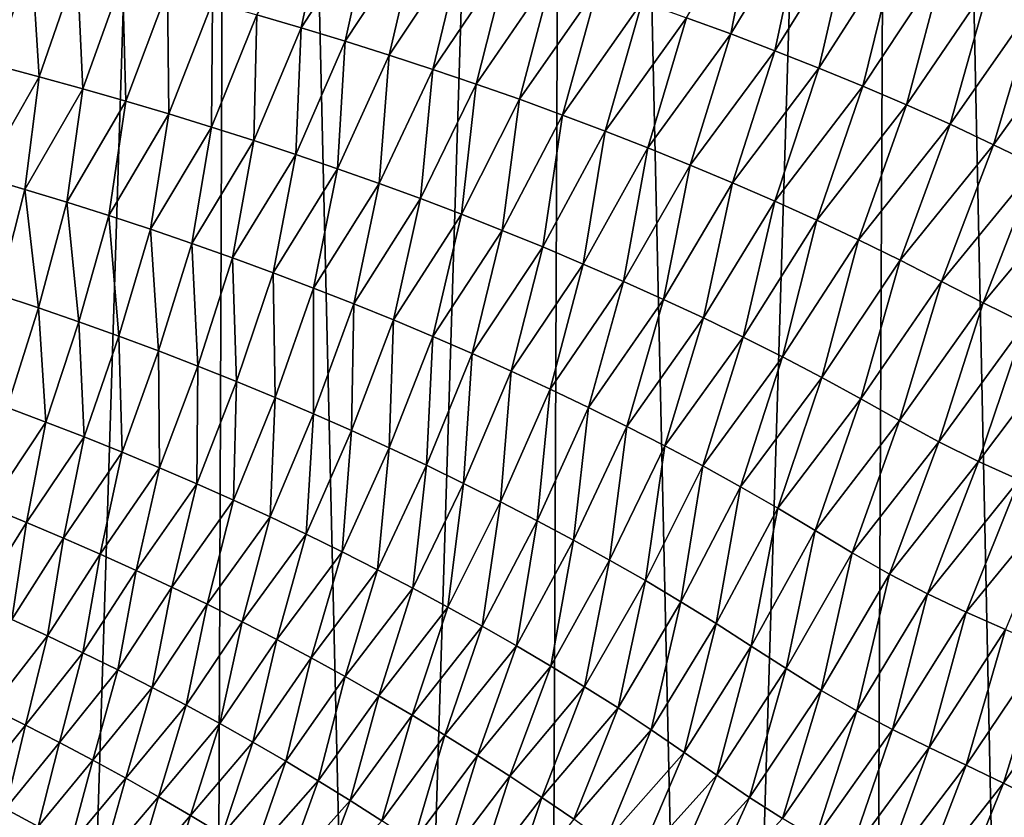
# Model space of a CAD drawing. Header units: metres. Extents: x -105 to 105, y -72 to 59.
# Tile 184 of 256: x 9.24 to 12.59, y -63.61 to -60.9. Entities that reach past the tile are written whole.
import ezdxf

# ---------------------------------------------------------------- set-up
doc = ezdxf.new("R2010")
doc.units = ezdxf.units.M
doc.layers.add('solid_509431_AD150_SW0001', color=7, linetype='CONTINUOUS')

msp = doc.modelspace()

# ---------------------------------------------------------------- linework, layer by layer
at = {"layer": 'solid_509431_AD150_SW0001'}
for points in [[(8.730606, -69.757698, 14.82647), (9.318408, -69.752167, 14.573318), (8.800709, -48.652618, 14.996789)], [(9.318408, -69.752167, 14.573318), (9.97818, -48.652618, 14.469905), (8.800709, -48.652618, 14.996789)], [(9.318408, -69.752167, 14.573318), (9.898882, -69.746346, 14.303777), (9.97818, -48.652618, 14.469905)], [(9.898882, -69.746346, 14.303777), (10.47157, -69.740265, 14.01806), (9.97818, -48.652618, 14.469905)], [(10.47157, -69.740265, 14.01806), (11.124257, -48.652618, 13.877828), (9.97818, -48.652618, 14.469905)], [(10.47157, -69.740265, 14.01806), (11.036022, -69.733932, 13.716391), (11.124257, -48.652618, 13.877828)], [(11.036022, -69.733932, 13.716391), (11.591795, -69.727371, 13.399006), (11.124257, -48.652618, 13.877828)], [(11.591795, -69.727371, 13.399006), (12.235332, -48.652618, 13.222421), (11.124257, -48.652618, 13.877828)], [(11.591795, -69.727371, 13.399006), (12.138451, -69.720604, 13.066155), (12.235332, -48.652618, 13.222421)], [(12.138451, -69.720604, 13.066155), (12.675557, -69.713654, 12.718102), (12.235332, -48.652618, 13.222421)], [(12.675557, -69.713654, 12.718102), (13.307912, -48.652618, 12.505746), (12.235332, -48.652618, 13.222421)], [(11.66331, -60.951698, -26.052233), (11.512823, -60.89645, -26.15239), (11.755078, -60.481945, -25.939167)], [(11.66331, -60.951698, -26.052233), (11.755078, -60.481945, -25.939167), (11.913899, -60.536022, -25.835409)], [(10.202348, -60.931057, -27.076593), (10.051662, -60.886803, -27.165905), (10.290156, -60.514263, -26.915369)], [(10.202348, -60.931057, -27.076593), (10.290156, -60.514263, -26.915369), (10.445116, -60.556637, -26.823875)], [(11.81341, -61.008625, -25.95101), (11.66331, -60.951698, -26.052233), (11.913899, -60.536022, -25.835409)], [(11.81341, -61.008625, -25.95101), (11.913899, -60.536022, -25.835409), (12.072447, -60.59198, -25.730528)], [(10.352208, -60.97665, -26.986139), (10.202348, -60.931057, -27.076593), (10.445116, -60.556637, -26.823875)], [(10.352208, -60.97665, -26.986139), (10.445116, -60.556637, -26.823875), (10.599411, -60.600384, -26.731216)], [(10.501287, -61.023632, -26.894566), (10.352208, -60.97665, -26.986139), (10.599411, -60.600384, -26.731216)], [(10.501287, -61.023632, -26.894566), (10.599411, -60.600384, -26.731216), (10.753082, -60.645565, -26.637415)], [(11.963117, -61.067509, -25.848812), (11.81341, -61.008625, -25.95101), (12.072447, -60.59198, -25.730528)], [(11.963117, -61.067509, -25.848812), (12.072447, -60.59198, -25.730528), (12.2307, -60.650108, -25.624626)], [(9.16213, -61.058155, -27.809744), (9.12835, -60.650394, -27.677412), (9.284671, -60.686245, -27.595125)], [(10.64963, -61.07206, -26.801903), (10.501287, -61.023632, -26.894566), (10.753082, -60.645565, -26.637415)], [(10.64963, -61.07206, -26.801903), (10.753082, -60.645565, -26.637415), (10.906157, -60.692276, -26.5425)], [(12.112419, -61.128628, -25.745752), (11.963117, -61.067509, -25.848812), (12.2307, -60.650108, -25.624626)], [(12.112419, -61.128628, -25.745752), (12.2307, -60.650108, -25.624626), (12.388607, -60.710728, -25.517813)], [(9.311158, -61.097286, -27.729057), (9.16213, -61.058155, -27.809744), (9.284671, -60.686245, -27.595125)], [(9.311158, -61.097286, -27.729057), (9.284671, -60.686245, -27.595125), (9.439977, -60.723492, -27.511621)], [(10.797257, -61.122044, -26.708181), (10.64963, -61.07206, -26.801903), (10.906157, -60.692276, -26.5425)], [(10.797257, -61.122044, -26.708181), (10.906157, -60.692276, -26.5425), (11.058643, -60.74065, -26.44651)], [(12.261205, -61.192268, -25.641916), (12.112419, -61.128628, -25.745752), (12.388607, -60.710728, -25.517813)], [(12.261205, -61.192268, -25.641916), (12.388607, -60.710728, -25.517813), (12.545977, -60.774117, -25.410147)], [(9.459114, -61.137821, -27.647253), (9.311158, -61.097286, -27.729057), (9.439977, -60.723492, -27.511621)], [(9.459114, -61.137821, -27.647253), (9.439977, -60.723492, -27.511621), (9.594298, -60.762165, -27.426928)], [(10.944187, -61.173706, -26.613449), (10.797257, -61.122044, -26.708181), (11.058643, -60.74065, -26.44651)], [(10.944187, -61.173706, -26.613449), (11.058643, -60.74065, -26.44651), (11.210552, -60.790817, -26.349491)], [(9.606028, -61.17979, -27.56436), (9.459114, -61.137821, -27.647253), (9.594298, -60.762165, -27.426928)], [(9.606028, -61.17979, -27.56436), (9.594298, -60.762165, -27.426928), (9.747666, -60.802303, -27.34107)], [(12.409282, -61.258701, -25.537369), (12.261205, -61.192268, -25.641916), (12.545977, -60.774117, -25.410147)], [(12.409282, -61.258701, -25.537369), (12.545977, -60.774117, -25.410147), (12.702586, -60.840565, -25.301701)], [(9.751926, -61.223167, -27.480394), (9.606028, -61.17979, -27.56436), (9.747666, -60.802303, -27.34107)], [(9.751926, -61.223167, -27.480394), (9.747666, -60.802303, -27.34107), (9.900112, -60.843864, -27.254063)], [(11.090439, -61.227169, -26.51775), (10.944187, -61.173706, -26.613449), (11.210552, -60.790817, -26.349491)], [(11.090439, -61.227169, -26.51775), (11.210552, -60.790817, -26.349491), (11.361924, -60.842789, -26.251459)], [(9.896834, -61.267902, -27.395359), (9.751926, -61.223167, -27.480394), (9.900112, -60.843864, -27.254063)], [(9.896834, -61.267902, -27.395359), (9.900112, -60.843864, -27.254063), (10.051662, -60.886803, -27.165905)], [(11.236056, -61.282372, -26.421085), (11.090439, -61.227169, -26.51775), (11.361924, -60.842789, -26.251459)], [(11.236056, -61.282372, -26.421085), (11.361924, -60.842789, -26.251459), (11.512823, -60.89645, -26.15239)], [(12.556512, -61.328102, -25.432175), (12.409282, -61.258701, -25.537369), (12.702586, -60.840565, -25.301701)], [(12.556512, -61.328102, -25.432175), (12.702586, -60.840565, -25.301701), (12.858588, -60.909798, -25.192406)], [(10.040774, -61.313938, -27.309252), (9.896834, -61.267902, -27.395359), (10.051662, -60.886803, -27.165905)], [(10.040774, -61.313938, -27.309252), (10.051662, -60.886803, -27.165905), (10.202348, -60.931057, -27.076593)], [(11.381094, -61.339203, -26.323421), (11.236056, -61.282372, -26.421085), (11.512823, -60.89645, -26.15239)], [(11.381094, -61.339203, -26.323421), (11.512823, -60.89645, -26.15239), (11.66331, -60.951698, -26.052233)], [(12.703777, -61.398914, -25.325834), (12.556512, -61.328102, -25.432175), (12.858588, -60.909798, -25.192406)], [(10.183778, -61.361259, -27.222075), (10.040774, -61.313938, -27.309252), (10.202348, -60.931057, -27.076593)], [(10.183778, -61.361259, -27.222075), (10.202348, -60.931057, -27.076593), (10.352208, -60.97665, -26.986139)], [(11.525599, -61.397587, -26.22472), (11.381094, -61.339203, -26.323421), (11.66331, -60.951698, -26.052233)], [(11.525599, -61.397587, -26.22472), (11.66331, -60.951698, -26.052233), (11.81341, -61.008625, -25.95101)], [(10.325889, -61.409912, -27.133854), (10.183778, -61.361259, -27.222075), (10.352208, -60.97665, -26.986139)], [(10.325889, -61.409912, -27.133854), (10.352208, -60.97665, -26.986139), (10.501287, -61.023632, -26.894566)], [(11.66959, -61.457691, -26.125031), (11.525599, -61.397587, -26.22472), (11.81341, -61.008625, -25.95101)], [(11.66959, -61.457691, -26.125031), (11.81341, -61.008625, -25.95101), (11.963117, -61.067509, -25.848812)], [(10.467153, -61.459938, -27.044615), (10.325889, -61.409912, -27.133854), (10.501287, -61.023632, -26.894566)], [(10.467153, -61.459938, -27.044615), (10.501287, -61.023632, -26.894566), (10.64963, -61.07206, -26.801903)], [(9.116625, -61.437576, -28.00786), (9.16213, -61.058155, -27.809744), (9.311158, -61.097286, -27.729057)], [(10.6076, -61.511425, -26.954388), (10.467153, -61.459938, -27.044615), (10.64963, -61.07206, -26.801903)], [(10.6076, -61.511425, -26.954388), (10.64963, -61.07206, -26.801903), (10.797257, -61.122044, -26.708181)], [(11.813071, -61.519798, -26.024464), (11.66959, -61.457691, -26.125031), (11.963117, -61.067509, -25.848812)], [(11.813071, -61.519798, -26.024464), (11.963117, -61.067509, -25.848812), (12.112419, -61.128628, -25.745752)], [(9.261535, -61.4799, -27.928251), (9.116625, -61.437576, -28.00786), (9.311158, -61.097286, -27.729057)], [(9.261535, -61.4799, -27.928251), (9.311158, -61.097286, -27.729057), (9.459114, -61.137821, -27.647253)], [(10.747252, -61.564484, -26.863218), (10.6076, -61.511425, -26.954388), (10.797257, -61.122044, -26.708181)], [(10.747252, -61.564484, -26.863218), (10.797257, -61.122044, -26.708181), (10.944187, -61.173706, -26.613449)], [(9.405265, -61.523663, -27.847576), (9.261535, -61.4799, -27.928251), (9.459114, -61.137821, -27.647253)], [(9.405265, -61.523663, -27.847576), (9.459114, -61.137821, -27.647253), (9.606028, -61.17979, -27.56436)], [(11.956028, -61.584187, -25.923138), (11.813071, -61.519798, -26.024464), (12.112419, -61.128628, -25.745752)], [(11.956028, -61.584187, -25.923138), (12.112419, -61.128628, -25.745752), (12.261205, -61.192268, -25.641916)], [(9.547848, -61.568882, -27.765865), (9.405265, -61.523663, -27.847576), (9.606028, -61.17979, -27.56436)], [(9.547848, -61.568882, -27.765865), (9.606028, -61.17979, -27.56436), (9.751926, -61.223167, -27.480394)], [(10.886132, -61.619232, -26.771156), (10.747252, -61.564484, -26.863218), (10.944187, -61.173706, -26.613449)], [(10.886132, -61.619232, -26.771156), (10.944187, -61.173706, -26.613449), (11.090439, -61.227169, -26.51775)], [(12.098323, -61.651127, -25.821129), (11.956028, -61.584187, -25.923138), (12.261205, -61.192268, -25.641916)], [(12.098323, -61.651127, -25.821129), (12.261205, -61.192268, -25.641916), (12.409282, -61.258701, -25.537369)], [(9.689303, -61.615513, -27.683132), (9.547848, -61.568882, -27.765865), (9.751926, -61.223167, -27.480394)], [(9.689303, -61.615513, -27.683132), (9.751926, -61.223167, -27.480394), (9.896834, -61.267902, -27.395359)], [(11.024271, -61.675674, -26.678221), (10.886132, -61.619232, -26.771156), (11.090439, -61.227169, -26.51775)], [(11.024271, -61.675674, -26.678221), (11.090439, -61.227169, -26.51775), (11.236056, -61.282372, -26.421085)], [(9.829653, -61.663498, -27.599377), (9.689303, -61.615513, -27.683132), (9.896834, -61.267902, -27.395359)], [(9.829653, -61.663498, -27.599377), (9.896834, -61.267902, -27.395359), (10.040774, -61.313938, -27.309252)], [(11.161712, -61.733704, -26.584385), (11.024271, -61.675674, -26.678221), (11.236056, -61.282372, -26.421085)], [(11.161712, -61.733704, -26.584385), (11.236056, -61.282372, -26.421085), (11.381094, -61.339203, -26.323421)], [(12.239781, -61.720894, -25.718521), (12.098323, -61.651127, -25.821129), (12.409282, -61.258701, -25.537369)], [(12.239781, -61.720894, -25.718521), (12.409282, -61.258701, -25.537369), (12.556512, -61.328102, -25.432175)], [(9.968915, -61.71278, -27.514593), (9.829653, -61.663498, -27.599377), (10.040774, -61.313938, -27.309252)], [(9.968915, -61.71278, -27.514593), (10.040774, -61.313938, -27.309252), (10.183778, -61.361259, -27.222075)], [(11.298493, -61.793205, -26.489605), (11.161712, -61.733704, -26.584385), (11.381094, -61.339203, -26.323421)], [(11.298493, -61.793205, -26.489605), (11.381094, -61.339203, -26.323421), (11.525599, -61.397587, -26.22472)], [(12.38045, -61.793327, -25.615282), (12.239781, -61.720894, -25.718521), (12.556512, -61.328102, -25.432175)], [(12.38045, -61.793327, -25.615282), (12.556512, -61.328102, -25.432175), (12.703777, -61.398914, -25.325834)], [(10.107127, -61.763367, -27.428795), (9.968915, -61.71278, -27.514593), (10.183778, -61.361259, -27.222075)], [(10.107127, -61.763367, -27.428795), (10.183778, -61.361259, -27.222075), (10.325889, -61.409912, -27.133854)], [(10.244336, -61.815296, -27.34201), (10.107127, -61.763367, -27.428795), (10.325889, -61.409912, -27.133854)], [(10.244336, -61.815296, -27.34201), (10.325889, -61.409912, -27.133854), (10.467153, -61.459938, -27.044615)], [(11.434644, -61.854259, -26.393898), (11.298493, -61.793205, -26.489605), (11.525599, -61.397587, -26.22472)], [(11.434644, -61.854259, -26.393898), (11.525599, -61.397587, -26.22472), (11.66959, -61.457691, -26.125031)], [(12.521518, -61.86602, -25.510525), (12.38045, -61.793327, -25.615282), (12.703777, -61.398914, -25.325834)], [(12.521518, -61.86602, -25.510525), (12.703777, -61.398914, -25.325834), (12.852839, -61.468018, -25.217087)], [(9.170169, -61.836838, -28.175074), (9.116625, -61.437576, -28.00786), (9.261535, -61.4799, -27.928251)], [(9.308565, -61.882828, -28.096989), (9.170169, -61.836838, -28.175074), (9.261535, -61.4799, -27.928251)], [(9.308565, -61.882828, -28.096989), (9.261535, -61.4799, -27.928251), (9.405265, -61.523663, -27.847576)], [(10.380584, -61.868614, -27.254265), (10.244336, -61.815296, -27.34201), (10.467153, -61.459938, -27.044615)], [(10.380584, -61.868614, -27.254265), (10.467153, -61.459938, -27.044615), (10.6076, -61.511425, -26.954388)], [(11.570183, -61.917107, -26.297363), (11.434644, -61.854259, -26.393898), (11.66959, -61.457691, -26.125031)], [(11.570183, -61.917107, -26.297363), (11.66959, -61.457691, -26.125031), (11.813071, -61.519798, -26.024464)], [(12.664537, -61.93576, -25.402739), (12.521518, -61.86602, -25.510525), (12.852839, -61.468018, -25.217087)], [(9.445724, -61.93026, -28.017942), (9.308565, -61.882828, -28.096989), (9.405265, -61.523663, -27.847576)], [(9.445724, -61.93026, -28.017942), (9.405265, -61.523663, -27.847576), (9.547848, -61.568882, -27.765865)], [(10.515902, -61.923412, -27.1656), (10.380584, -61.868614, -27.254265), (10.6076, -61.511425, -26.954388)], [(10.515902, -61.923412, -27.1656), (10.6076, -61.511425, -26.954388), (10.747252, -61.564484, -26.863218)], [(11.705124, -61.982018, -26.200119), (11.570183, -61.917107, -26.297363), (11.813071, -61.519798, -26.024464)], [(11.705124, -61.982018, -26.200119), (11.813071, -61.519798, -26.024464), (11.956028, -61.584187, -25.923138)], [(9.581664, -61.979095, -27.937946), (9.445724, -61.93026, -28.017942), (9.547848, -61.568882, -27.765865)], [(9.581664, -61.979095, -27.937946), (9.547848, -61.568882, -27.765865), (9.689303, -61.615513, -27.683132)], [(10.650317, -61.979813, -27.076065), (10.515902, -61.923412, -27.1656), (10.747252, -61.564484, -26.863218)], [(10.650317, -61.979813, -27.076065), (10.747252, -61.564484, -26.863218), (10.886132, -61.619232, -26.771156)], [(11.839396, -62.04924, -26.102261), (11.705124, -61.982018, -26.200119), (11.956028, -61.584187, -25.923138)], [(11.839396, -62.04924, -26.102261), (11.956028, -61.584187, -25.923138), (12.098323, -61.651127, -25.821129)], [(9.716401, -62.02927, -27.857002), (9.581664, -61.979095, -27.937946), (9.689303, -61.615513, -27.683132)], [(9.716401, -62.02927, -27.857002), (9.689303, -61.615513, -27.683132), (9.829653, -61.663498, -27.599377)], [(10.783858, -62.037895, -26.985708), (10.650317, -61.979813, -27.076065), (10.886132, -61.619232, -26.771156)], [(10.783858, -62.037895, -26.985708), (10.886132, -61.619232, -26.771156), (11.024271, -61.675674, -26.678221)], [(11.972854, -62.119038, -26.003868), (11.839396, -62.04924, -26.102261), (12.098323, -61.651127, -25.821129)], [(11.972854, -62.119038, -26.003868), (12.098323, -61.651127, -25.821129), (12.239781, -61.720894, -25.718521)], [(9.849948, -62.080719, -27.775105), (9.716401, -62.02927, -27.857002), (9.829653, -61.663498, -27.599377)], [(9.849948, -62.080719, -27.775105), (9.829653, -61.663498, -27.599377), (9.968915, -61.71278, -27.514593)], [(10.916555, -62.097607, -26.894527), (10.783858, -62.037895, -26.985708), (11.024271, -61.675674, -26.678221)], [(10.916555, -62.097607, -26.894527), (11.024271, -61.675674, -26.678221), (11.161712, -61.733704, -26.584385)], [(9.982341, -62.13345, -27.692266), (9.849948, -62.080719, -27.775105), (9.968915, -61.71278, -27.514593)], [(9.982341, -62.13345, -27.692266), (9.968915, -61.71278, -27.514593), (10.107127, -61.763367, -27.428795)], [(12.105381, -62.191582, -25.90502), (11.972854, -62.119038, -26.003868), (12.239781, -61.720894, -25.718521)], [(12.105381, -62.191582, -25.90502), (12.239781, -61.720894, -25.718521), (12.38045, -61.793327, -25.615282)], [(11.048443, -62.158829, -26.80249), (10.916555, -62.097607, -26.894527), (11.161712, -61.733704, -26.584385)], [(11.048443, -62.158829, -26.80249), (11.161712, -61.733704, -26.584385), (11.298493, -61.793205, -26.489605)], [(10.113624, -62.187489, -27.608513), (9.982341, -62.13345, -27.692266), (10.107127, -61.763367, -27.428795)], [(10.113624, -62.187489, -27.608513), (10.107127, -61.763367, -27.428795), (10.244336, -61.815296, -27.34201)], [(10.243841, -62.24287, -27.523874), (10.113624, -62.187489, -27.608513), (10.244336, -61.815296, -27.34201)], [(10.243841, -62.24287, -27.523874), (10.244336, -61.815296, -27.34201), (10.380584, -61.868614, -27.254265)], [(11.17955, -62.221485, -26.709558), (11.048443, -62.158829, -26.80249), (11.298493, -61.793205, -26.489605)], [(11.17955, -62.221485, -26.709558), (11.298493, -61.793205, -26.489605), (11.434644, -61.854259, -26.393898)], [(12.237568, -62.265457, -25.805201), (12.105381, -62.191582, -25.90502), (12.38045, -61.793327, -25.615282)], [(12.237568, -62.265457, -25.805201), (12.38045, -61.793327, -25.615282), (12.521518, -61.86602, -25.510525)], [(9.202015, -62.221947, -28.37645), (9.170169, -61.836838, -28.175074), (9.308565, -61.882828, -28.096989)], [(11.309908, -62.285748, -26.615799), (11.17955, -62.221485, -26.709558), (11.434644, -61.854259, -26.393898)], [(11.309908, -62.285748, -26.615799), (11.434644, -61.854259, -26.393898), (11.570183, -61.917107, -26.297363)], [(9.333577, -62.271126, -28.300669), (9.202015, -62.221947, -28.37645), (9.308565, -61.882828, -28.096989)], [(9.333577, -62.271126, -28.300669), (9.308565, -61.882828, -28.096989), (9.445724, -61.93026, -28.017942)], [(10.373028, -62.299683, -27.438389), (10.243841, -62.24287, -27.523874), (10.380584, -61.868614, -27.254265)], [(10.373028, -62.299683, -27.438389), (10.380584, -61.868614, -27.254265), (10.515902, -61.923412, -27.1656)], [(12.370651, -62.337708, -25.703096), (12.237568, -62.265457, -25.805201), (12.521518, -61.86602, -25.510525)], [(12.370651, -62.337708, -25.703096), (12.521518, -61.86602, -25.510525), (12.664537, -61.93576, -25.402739)], [(10.501214, -62.358025, -27.352106), (10.373028, -62.299683, -27.438389), (10.515902, -61.923412, -27.1656)], [(10.501214, -62.358025, -27.352106), (10.515902, -61.923412, -27.1656), (10.650317, -61.979813, -27.076065)], [(11.439546, -62.35186, -26.521322), (11.309908, -62.285748, -26.615799), (11.570183, -61.917107, -26.297363)], [(11.439546, -62.35186, -26.521322), (11.570183, -61.917107, -26.297363), (11.705124, -61.982018, -26.200119)], [(9.463842, -62.321693, -28.224024), (9.333577, -62.271126, -28.300669), (9.445724, -61.93026, -28.017942)], [(9.463842, -62.321693, -28.224024), (9.445724, -61.93026, -28.017942), (9.581664, -61.979095, -27.937946)], [(12.50587, -62.405327, -25.59701), (12.370651, -62.337708, -25.703096), (12.664537, -61.93576, -25.402739)], [(12.50587, -62.405327, -25.59701), (12.664537, -61.93576, -25.402739), (12.810881, -61.999916, -25.290321)], [(9.592821, -62.373581, -28.146513), (9.463842, -62.321693, -28.224024), (9.581664, -61.979095, -27.937946)], [(9.592821, -62.373581, -28.146513), (9.581664, -61.979095, -27.937946), (9.716401, -62.02927, -27.857002)], [(10.628432, -62.417988, -27.265079), (10.501214, -62.358025, -27.352106), (10.650317, -61.979813, -27.076065)], [(10.628432, -62.417988, -27.265079), (10.650317, -61.979813, -27.076065), (10.783858, -62.037895, -26.985708)], [(11.568471, -62.420078, -26.42625), (11.439546, -62.35186, -26.521322), (11.705124, -61.982018, -26.200119)], [(11.568471, -62.420078, -26.42625), (11.705124, -61.982018, -26.200119), (11.839396, -62.04924, -26.102261)], [(12.643951, -62.46764, -25.486174), (12.50587, -62.405327, -25.59701), (12.810881, -61.999916, -25.290321)], [(9.720522, -62.426723, -28.068136), (9.592821, -62.373581, -28.146513), (9.716401, -62.02927, -27.857002)], [(9.720522, -62.426723, -28.068136), (9.716401, -62.02927, -27.857002), (9.849948, -62.080719, -27.775105)], [(10.754706, -62.479515, -27.177311), (10.628432, -62.417988, -27.265079), (10.783858, -62.037895, -26.985708)], [(10.754706, -62.479515, -27.177311), (10.783858, -62.037895, -26.985708), (10.916555, -62.097607, -26.894527)], [(11.696581, -62.490662, -26.330671), (11.568471, -62.420078, -26.42625), (11.839396, -62.04924, -26.102261)], [(11.696581, -62.490662, -26.330671), (11.839396, -62.04924, -26.102261), (11.972854, -62.119038, -26.003868)], [(9.846973, -62.481102, -27.988897), (9.720522, -62.426723, -28.068136), (9.849948, -62.080719, -27.775105)], [(9.846973, -62.481102, -27.988897), (9.849948, -62.080719, -27.775105), (9.982341, -62.13345, -27.692266)], [(10.88006, -62.542496, -27.088768), (10.754706, -62.479515, -27.177311), (10.916555, -62.097607, -26.894527)], [(10.88006, -62.542496, -27.088768), (10.916555, -62.097607, -26.894527), (11.048443, -62.158829, -26.80249)], [(11.823746, -62.563854, -26.234688), (11.696581, -62.490662, -26.330671), (11.972854, -62.119038, -26.003868)], [(11.823746, -62.563854, -26.234688), (11.972854, -62.119038, -26.003868), (12.105381, -62.191582, -25.90502)], [(9.972219, -62.536739, -27.908823), (9.846973, -62.481102, -27.988897), (9.982341, -62.13345, -27.692266)], [(9.972219, -62.536739, -27.908823), (9.982341, -62.13345, -27.692266), (10.113624, -62.187489, -27.608513)], [(11.004518, -62.606842, -26.999413), (10.88006, -62.542496, -27.088768), (11.048443, -62.158829, -26.80249)], [(11.004518, -62.606842, -26.999413), (11.048443, -62.158829, -26.80249), (11.17955, -62.221485, -26.709558)], [(10.096299, -62.593666, -27.827942), (9.972219, -62.536739, -27.908823), (10.113624, -62.187489, -27.608513)], [(10.096299, -62.593666, -27.827942), (10.113624, -62.187489, -27.608513), (10.243841, -62.24287, -27.523874)], [(11.950016, -62.63942, -26.138229), (11.823746, -62.563854, -26.234688), (12.105381, -62.191582, -25.90502)], [(11.950016, -62.63942, -26.138229), (12.105381, -62.191582, -25.90502), (12.237568, -62.265457, -25.805201)], [(9.140999, -62.560341, -28.653566), (9.202015, -62.221947, -28.37645), (9.333577, -62.271126, -28.300669)], [(11.128115, -62.672695, -26.909304), (11.004518, -62.606842, -26.999413), (11.17955, -62.221485, -26.709558)], [(11.128115, -62.672695, -26.909304), (11.17955, -62.221485, -26.709558), (11.309908, -62.285748, -26.615799)], [(10.219255, -62.651939, -27.74629), (10.096299, -62.593666, -27.827942), (10.243841, -62.24287, -27.523874)], [(10.219255, -62.651939, -27.74629), (10.243841, -62.24287, -27.523874), (10.373028, -62.299683, -27.438389)], [(9.268073, -62.612091, -28.580223), (9.140999, -62.560341, -28.653566), (9.333577, -62.271126, -28.300669)], [(9.268073, -62.612091, -28.580223), (9.333577, -62.271126, -28.300669), (9.463842, -62.321693, -28.224024)], [(11.25089, -62.740288, -26.818554), (11.128115, -62.672695, -26.909304), (11.309908, -62.285748, -26.615799)], [(11.25089, -62.740288, -26.818554), (11.309908, -62.285748, -26.615799), (11.439546, -62.35186, -26.521322)], [(12.076233, -62.714977, -26.040308), (11.950016, -62.63942, -26.138229), (12.237568, -62.265457, -25.805201)], [(12.076233, -62.714977, -26.040308), (12.237568, -62.265457, -25.805201), (12.370651, -62.337708, -25.703096)], [(9.393755, -62.665215, -28.506086), (9.268073, -62.612091, -28.580223), (9.463842, -62.321693, -28.224024)], [(9.393755, -62.665215, -28.506086), (9.463842, -62.321693, -28.224024), (9.592821, -62.373581, -28.146513)], [(10.341122, -62.711651, -27.663914), (10.219255, -62.651939, -27.74629), (10.373028, -62.299683, -27.438389)], [(10.341122, -62.711651, -27.663914), (10.373028, -62.299683, -27.438389), (10.501214, -62.358025, -27.352106)], [(10.461931, -62.772892, -27.58087), (10.341122, -62.711651, -27.663914), (10.501214, -62.358025, -27.352106)], [(10.461931, -62.772892, -27.58087), (10.501214, -62.358025, -27.352106), (10.628432, -62.417988, -27.265079)], [(11.372866, -62.80986, -26.727283), (11.25089, -62.740288, -26.818554), (11.439546, -62.35186, -26.521322)], [(11.372866, -62.80986, -26.727283), (11.439546, -62.35186, -26.521322), (11.568471, -62.420078, -26.42625)], [(12.203446, -62.787479, -25.939339), (12.076233, -62.714977, -26.040308), (12.370651, -62.337708, -25.703096)], [(12.203446, -62.787479, -25.939339), (12.370651, -62.337708, -25.703096), (12.50587, -62.405327, -25.59701)], [(9.518049, -62.719646, -28.431156), (9.393755, -62.665215, -28.506086), (9.592821, -62.373581, -28.146513)], [(9.518049, -62.719646, -28.431156), (9.592821, -62.373581, -28.146513), (9.720522, -62.426723, -28.068136)], [(9.640964, -62.775314, -28.355427), (9.518049, -62.719646, -28.431156), (9.720522, -62.426723, -28.068136)], [(9.640964, -62.775314, -28.355427), (9.720522, -62.426723, -28.068136), (9.846973, -62.481102, -27.988897)], [(10.581707, -62.83564, -27.497175), (10.461931, -62.772892, -27.58087), (10.628432, -62.417988, -27.265079)], [(10.581707, -62.83564, -27.497175), (10.628432, -62.417988, -27.265079), (10.754706, -62.479515, -27.177311)], [(11.493968, -62.881653, -26.635588), (11.372866, -62.80986, -26.727283), (11.568471, -62.420078, -26.42625)], [(11.493968, -62.881653, -26.635588), (11.568471, -62.420078, -26.42625), (11.696581, -62.490662, -26.330671)], [(12.332586, -62.854565, -25.833755), (12.203446, -62.787479, -25.939339), (12.50587, -62.405327, -25.59701)], [(12.332586, -62.854565, -25.833755), (12.50587, -62.405327, -25.59701), (12.643951, -62.46764, -25.486174)], [(9.762527, -62.832211, -28.278912), (9.640964, -62.775314, -28.355427), (9.846973, -62.481102, -27.988897)], [(9.762527, -62.832211, -28.278912), (9.846973, -62.481102, -27.988897), (9.972219, -62.536739, -27.908823)], [(10.700464, -62.899788, -27.412802), (10.581707, -62.83564, -27.497175), (10.754706, -62.479515, -27.177311)], [(10.700464, -62.899788, -27.412802), (10.754706, -62.479515, -27.177311), (10.88006, -62.542496, -27.088768)], [(11.614086, -62.955902, -26.54357), (11.493968, -62.881653, -26.635588), (11.696581, -62.490662, -26.330671)], [(11.614086, -62.955902, -26.54357), (11.696581, -62.490662, -26.330671), (11.823746, -62.563854, -26.234688)], [(12.464067, -62.917046, -25.723557), (12.332586, -62.854565, -25.833755), (12.643951, -62.46764, -25.486174)], [(12.464067, -62.917046, -25.723557), (12.643951, -62.46764, -25.486174), (12.785154, -62.526234, -25.370977)], [(12.598186, -62.976566, -25.609207), (12.464067, -62.917046, -25.723557), (12.785154, -62.526234, -25.370977)], [(9.095284, -62.887558, -28.944799), (9.140999, -62.560341, -28.653566), (9.268073, -62.612091, -28.580223)], [(9.882781, -62.89035, -28.201637), (9.762527, -62.832211, -28.278912), (9.972219, -62.536739, -27.908823)], [(9.882781, -62.89035, -28.201637), (9.972219, -62.536739, -27.908823), (10.096299, -62.593666, -27.827942)], [(10.818219, -62.965229, -27.327711), (10.700464, -62.899788, -27.412802), (10.88006, -62.542496, -27.088768)], [(10.818219, -62.965229, -27.327711), (10.88006, -62.542496, -27.088768), (11.004518, -62.606842, -26.999413)], [(10.001772, -62.949757, -28.123631), (9.882781, -62.89035, -28.201637), (10.096299, -62.593666, -27.827942)], [(10.001772, -62.949757, -28.123631), (10.096299, -62.593666, -27.827942), (10.219255, -62.651939, -27.74629)], [(11.73322, -63.032486, -26.45121), (11.614086, -62.955902, -26.54357), (11.823746, -62.563854, -26.234688)], [(11.73322, -63.032486, -26.45121), (11.823746, -62.563854, -26.234688), (11.950016, -62.63942, -26.138229)], [(9.218228, -62.942059, -28.873867), (9.095284, -62.887558, -28.944799), (9.268073, -62.612091, -28.580223)], [(9.218228, -62.942059, -28.873867), (9.268073, -62.612091, -28.580223), (9.393755, -62.665215, -28.506086)], [(10.935004, -63.03204, -27.241934), (10.818219, -62.965229, -27.327711), (11.004518, -62.606842, -26.999413)], [(10.935004, -63.03204, -27.241934), (11.004518, -62.606842, -26.999413), (11.128115, -62.672695, -26.909304)], [(10.119537, -63.010487, -28.044931), (10.001772, -62.949757, -28.123631), (10.219255, -62.651939, -27.74629)], [(10.119537, -63.010487, -28.044931), (10.219255, -62.651939, -27.74629), (10.341122, -62.711651, -27.663914)], [(11.851982, -63.109268, -26.357582), (11.73322, -63.032486, -26.45121), (11.950016, -62.63942, -26.138229)], [(11.851982, -63.109268, -26.357582), (11.950016, -62.63942, -26.138229), (12.076233, -62.714977, -26.040308)], [(9.339676, -62.997921, -28.802212), (9.218228, -62.942059, -28.873867), (9.393755, -62.665215, -28.506086)], [(9.339676, -62.997921, -28.802212), (9.393755, -62.665215, -28.506086), (9.518049, -62.719646, -28.431156)], [(11.050866, -63.100426, -27.155575), (10.935004, -63.03204, -27.241934), (11.128115, -62.672695, -26.909304)], [(11.050866, -63.100426, -27.155575), (11.128115, -62.672695, -26.909304), (11.25089, -62.740288, -26.818554)], [(9.45963, -63.055073, -28.729834), (9.339676, -62.997921, -28.802212), (9.518049, -62.719646, -28.431156)], [(9.45963, -63.055073, -28.729834), (9.518049, -62.719646, -28.431156), (9.640964, -62.775314, -28.355427)], [(10.236116, -63.072632, -27.96559), (10.119537, -63.010487, -28.044931), (10.341122, -62.711651, -27.663914)], [(10.236116, -63.072632, -27.96559), (10.341122, -62.711651, -27.663914), (10.461931, -62.772892, -27.58087)], [(11.971189, -63.183334, -26.26115), (11.851982, -63.109268, -26.357582), (12.076233, -62.714977, -26.040308)], [(11.971189, -63.183334, -26.26115), (12.076233, -62.714977, -26.040308), (12.203446, -62.787479, -25.939339)], [(11.165849, -63.170609, -27.068752), (11.050866, -63.100426, -27.155575), (11.25089, -62.740288, -26.818554)], [(11.165849, -63.170609, -27.068752), (11.25089, -62.740288, -26.818554), (11.372866, -62.80986, -26.727283)], [(9.578096, -63.113453, -28.656729), (9.45963, -63.055073, -28.729834), (9.640964, -62.775314, -28.355427)], [(9.578096, -63.113453, -28.656729), (9.640964, -62.775314, -28.355427), (9.762527, -62.832211, -28.278912)], [(10.351543, -63.136257, -27.885662), (10.236116, -63.072632, -27.96559), (10.461931, -62.772892, -27.58087)], [(10.351543, -63.136257, -27.885662), (10.461931, -62.772892, -27.58087), (10.581707, -62.83564, -27.497175)], [(12.091603, -63.252247, -26.160294), (11.971189, -63.183334, -26.26115), (12.203446, -62.787479, -25.939339)], [(12.091603, -63.252247, -26.160294), (12.203446, -62.787479, -25.939339), (12.332586, -62.854565, -25.833755)], [(11.279917, -63.242805, -26.981569), (11.165849, -63.170609, -27.068752), (11.372866, -62.80986, -26.727283)], [(11.279917, -63.242805, -26.981569), (11.372866, -62.80986, -26.727283), (11.493968, -62.881653, -26.635588)], [(9.69511, -63.173054, -28.582916), (9.578096, -63.113453, -28.656729), (9.762527, -62.832211, -28.278912)], [(9.69511, -63.173054, -28.582916), (9.762527, -62.832211, -28.278912), (9.882781, -62.89035, -28.201637)], [(10.465837, -63.201324, -27.805157), (10.351543, -63.136257, -27.885662), (10.581707, -62.83564, -27.497175)], [(10.465837, -63.201324, -27.805157), (10.581707, -62.83564, -27.497175), (10.700464, -62.899788, -27.412802)], [(12.213657, -63.316525, -26.054884), (12.091603, -63.252247, -26.160294), (12.332586, -62.854565, -25.833755)], [(12.213657, -63.316525, -26.054884), (12.332586, -62.854565, -25.833755), (12.464067, -62.917046, -25.723557)], [(9.810715, -63.233883, -28.508419), (9.69511, -63.173054, -28.582916), (9.882781, -62.89035, -28.201637)], [(9.810715, -63.233883, -28.508419), (9.882781, -62.89035, -28.201637), (10.001772, -62.949757, -28.123631)], [(11.392984, -63.317242, -26.894127), (11.279917, -63.242805, -26.981569), (11.493968, -62.881653, -26.635588)], [(11.392984, -63.317242, -26.894127), (11.493968, -62.881653, -26.635588), (11.614086, -62.955902, -26.54357)], [(10.579006, -63.267712, -27.724041), (10.465837, -63.201324, -27.805157), (10.700464, -62.899788, -27.412802)], [(10.579006, -63.267712, -27.724041), (10.700464, -62.899788, -27.412802), (10.818219, -62.965229, -27.327711)], [(12.33769, -63.377705, -25.945374), (12.213657, -63.316525, -26.054884), (12.464067, -62.917046, -25.723557)], [(12.33769, -63.377705, -25.945374), (12.464067, -62.917046, -25.723557), (12.598186, -62.976566, -25.609207)], [(9.147601, -63.243145, -29.20204), (9.218228, -62.942059, -28.873867), (9.339676, -62.997921, -28.802212)], [(9.924953, -63.295963, -28.433273), (9.810715, -63.233883, -28.508419), (10.001772, -62.949757, -28.123631)], [(9.924953, -63.295963, -28.433273), (10.001772, -62.949757, -28.123631), (10.119537, -63.010487, -28.044931)], [(11.504989, -63.394032, -26.806499), (11.392984, -63.317242, -26.894127), (11.614086, -62.955902, -26.54357)], [(11.504989, -63.394032, -26.806499), (11.614086, -62.955902, -26.54357), (11.73322, -63.032486, -26.45121)], [(10.69106, -63.335339, -27.642282), (10.579006, -63.267712, -27.724041), (10.818219, -62.965229, -27.327711)], [(10.69106, -63.335339, -27.642282), (10.818219, -62.965229, -27.327711), (10.935004, -63.03204, -27.241934)], [(12.463782, -63.437588, -25.832344), (12.33769, -63.377705, -25.945374), (12.598186, -62.976566, -25.609207)], [(12.463782, -63.437588, -25.832344), (12.598186, -62.976566, -25.609207), (12.734872, -63.035103, -25.491323)], [(9.264468, -63.300964, -29.133745), (9.147601, -63.243145, -29.20204), (9.339676, -62.997921, -28.802212)], [(9.264468, -63.300964, -29.133745), (9.339676, -62.997921, -28.802212), (9.45963, -63.055073, -28.729834)], [(10.037866, -63.359364, -28.357517), (9.924953, -63.295963, -28.433273), (10.119537, -63.010487, -28.044931)], [(10.037866, -63.359364, -28.357517), (10.119537, -63.010487, -28.044931), (10.236116, -63.072632, -27.96559)], [(9.379759, -63.360054, -29.064814), (9.264468, -63.300964, -29.133745), (9.45963, -63.055073, -28.729834)], [(9.379759, -63.360054, -29.064814), (9.45963, -63.055073, -28.729834), (9.578096, -63.113453, -28.656729)], [(10.802039, -63.404301, -27.559933), (10.69106, -63.335339, -27.642282), (10.935004, -63.03204, -27.241934)], [(10.802039, -63.404301, -27.559933), (10.935004, -63.03204, -27.241934), (11.050866, -63.100426, -27.155575)], [(11.616247, -63.471703, -26.718056), (11.504989, -63.394032, -26.806499), (11.73322, -63.032486, -26.45121)], [(11.616247, -63.471703, -26.718056), (11.73322, -63.032486, -26.45121), (11.851982, -63.109268, -26.357582)], [(12.591318, -63.498596, -25.71677), (12.463782, -63.437588, -25.832344), (12.734872, -63.035103, -25.491323)], [(12.591318, -63.498596, -25.71677), (12.734872, -63.035103, -25.491323), (12.873282, -63.095226, -25.370913)], [(10.149496, -63.424152, -28.28121), (10.037866, -63.359364, -28.357517), (10.236116, -63.072632, -27.96559)], [(10.149496, -63.424152, -28.28121), (10.236116, -63.072632, -27.96559), (10.351543, -63.136257, -27.885662)], [(12.719554, -63.563328, -25.600065), (12.591318, -63.498596, -25.71677), (12.873282, -63.095226, -25.370913)], [(9.493475, -63.420345, -28.995239), (9.379759, -63.360054, -29.064814), (9.578096, -63.113453, -28.656729)], [(9.493475, -63.420345, -28.995239), (9.578096, -63.113453, -28.656729), (9.69511, -63.173054, -28.582916)], [(10.912001, -63.4748, -27.4771), (10.802039, -63.404301, -27.559933), (11.050866, -63.100426, -27.155575)], [(10.912001, -63.4748, -27.4771), (11.050866, -63.100426, -27.155575), (11.165849, -63.170609, -27.068752)], [(11.727353, -63.547573, -26.627409), (11.616247, -63.471703, -26.718056), (11.851982, -63.109268, -26.357582)], [(11.727353, -63.547573, -26.627409), (11.851982, -63.109268, -26.357582), (11.971189, -63.183334, -26.26115)], [(10.259876, -63.490383, -28.204399), (10.149496, -63.424152, -28.28121), (10.351543, -63.136257, -27.885662)], [(10.259876, -63.490383, -28.204399), (10.351543, -63.136257, -27.885662), (10.465837, -63.201324, -27.805157)], [(9.605652, -63.481831, -28.925043), (9.493475, -63.420345, -28.995239), (9.69511, -63.173054, -28.582916)], [(9.605652, -63.481831, -28.925043), (9.69511, -63.173054, -28.582916), (9.810715, -63.233883, -28.508419)], [(11.020988, -63.547047, -27.393908), (10.912001, -63.4748, -27.4771), (11.165849, -63.170609, -27.068752)], [(11.020988, -63.547047, -27.393908), (11.165849, -63.170609, -27.068752), (11.279917, -63.242805, -26.981569)], [(11.8389, -63.618988, -26.532877), (11.727353, -63.547573, -26.627409), (11.971189, -63.183334, -26.26115)], [(11.8389, -63.618988, -26.532877), (11.971189, -63.183334, -26.26115), (12.091603, -63.252247, -26.160294)], [(10.369017, -63.557968, -28.127079), (10.259876, -63.490383, -28.204399), (10.465837, -63.201324, -27.805157)], [(10.369017, -63.557968, -28.127079), (10.465837, -63.201324, -27.805157), (10.579006, -63.267712, -27.724041)], [(9.083838, -63.525745, -29.547596), (9.147601, -63.243145, -29.20204), (9.264468, -63.300964, -29.133745)], [(9.71633, -63.54451, -28.854248), (9.605652, -63.481831, -28.925043), (9.810715, -63.233883, -28.508419)], [(9.71633, -63.54451, -28.854248), (9.810715, -63.233883, -28.508419), (9.924953, -63.295963, -28.433273)], [(11.128966, -63.62125, -27.310453), (11.020988, -63.547047, -27.393908), (11.279917, -63.242805, -26.981569)], [(11.128966, -63.62125, -27.310453), (11.279917, -63.242805, -26.981569), (11.392984, -63.317242, -26.894127)], [(11.951345, -63.685574, -26.433865), (11.8389, -63.618988, -26.532877), (12.091603, -63.252247, -26.160294)], [(11.951345, -63.685574, -26.433865), (12.091603, -63.252247, -26.160294), (12.213657, -63.316525, -26.054884)], [(9.825551, -63.608398, -28.782887), (9.71633, -63.54451, -28.854248), (9.924953, -63.295963, -28.433273)], [(9.825551, -63.608398, -28.782887), (9.924953, -63.295963, -28.433273), (10.037866, -63.359364, -28.357517)], [(10.476916, -63.626801, -28.049213), (10.369017, -63.557968, -28.127079), (10.579006, -63.267712, -27.724041)], [(10.476916, -63.626801, -28.049213), (10.579006, -63.267712, -27.724041), (10.69106, -63.335339, -27.642282)], [(9.196366, -63.585403, -29.482834), (9.083838, -63.525745, -29.547596), (9.264468, -63.300964, -29.133745)], [(9.196366, -63.585403, -29.482834), (9.264468, -63.300964, -29.133745), (9.379759, -63.360054, -29.064814)], [(11.235862, -63.69762, -27.226847), (11.128966, -63.62125, -27.310453), (11.392984, -63.317242, -26.894127)], [(11.235862, -63.69762, -27.226847), (11.392984, -63.317242, -26.894127), (11.504989, -63.394032, -26.806499)], [(12.065056, -63.748688, -26.330759), (11.951345, -63.685574, -26.433865), (12.213657, -63.316525, -26.054884)], [(12.065056, -63.748688, -26.330759), (12.213657, -63.316525, -26.054884), (12.33769, -63.377705, -25.945374)], [(9.307239, -63.646305, -29.417522), (9.196366, -63.585403, -29.482834), (9.379759, -63.360054, -29.064814)], [(9.307239, -63.646305, -29.417522), (9.379759, -63.360054, -29.064814), (9.493475, -63.420345, -28.995239)], [(9.93336, -63.67355, -28.711002), (9.825551, -63.608398, -28.782887), (10.037866, -63.359364, -28.357517)], [(9.93336, -63.67355, -28.711002), (10.037866, -63.359364, -28.357517), (10.149496, -63.424152, -28.28121)], [(10.583591, -63.696815, -27.970789), (10.476916, -63.626801, -28.049213), (10.69106, -63.335339, -27.642282)], [(10.583591, -63.696815, -27.970789), (10.69106, -63.335339, -27.642282), (10.802039, -63.404301, -27.559933)], [(11.341649, -63.776115, -27.143106), (11.235862, -63.69762, -27.226847), (11.504989, -63.394032, -26.806499)], [(11.341649, -63.776115, -27.143106), (11.504989, -63.394032, -26.806499), (11.616247, -63.471703, -26.718056)], [(12.180315, -63.809853, -26.224062), (12.065056, -63.748688, -26.330759), (12.33769, -63.377705, -25.945374)], [(12.180315, -63.809853, -26.224062), (12.33769, -63.377705, -25.945374), (12.463782, -63.437588, -25.832344)], [(9.416457, -63.708389, -29.351658), (9.307239, -63.646305, -29.417522), (9.493475, -63.420345, -28.995239)], [(9.416457, -63.708389, -29.351658), (9.493475, -63.420345, -28.995239), (9.605652, -63.481831, -28.925043)], [(10.039799, -63.740032, -28.638649), (9.93336, -63.67355, -28.711002), (10.149496, -63.424152, -28.28121)], [(10.039799, -63.740032, -28.638649), (10.149496, -63.424152, -28.28121), (10.259876, -63.490383, -28.204399)], [(10.689094, -63.768169, -27.891882), (10.583591, -63.696815, -27.970789), (10.802039, -63.404301, -27.559933)], [(10.689094, -63.768169, -27.891882), (10.802039, -63.404301, -27.559933), (10.912001, -63.4748, -27.4771)], [(12.296831, -63.871181, -26.114592), (12.180315, -63.809853, -26.224062), (12.463782, -63.437588, -25.832344)], [(12.296831, -63.871181, -26.114592), (12.463782, -63.437588, -25.832344), (12.591318, -63.498596, -25.71677)], [(9.524054, -63.771633, -29.285257), (9.416457, -63.708389, -29.351658), (9.605652, -63.481831, -28.925043)], [(9.524054, -63.771633, -29.285257), (9.605652, -63.481831, -28.925043), (9.71633, -63.54451, -28.854248)], [(10.144902, -63.80788, -28.565876), (10.039799, -63.740032, -28.638649), (10.259876, -63.490383, -28.204399)], [(10.144902, -63.80788, -28.565876), (10.259876, -63.490383, -28.204399), (10.369017, -63.557968, -28.127079)], [(10.793489, -63.841045, -27.812607), (10.689094, -63.768169, -27.891882), (10.912001, -63.4748, -27.4771)], [(10.793489, -63.841045, -27.812607), (10.912001, -63.4748, -27.4771), (11.020988, -63.547047, -27.393908)], [(11.446615, -63.854927, -27.058386), (11.341649, -63.776115, -27.143106), (11.616247, -63.471703, -26.718056)], [(11.446615, -63.854927, -27.058386), (11.616247, -63.471703, -26.718056), (11.727353, -63.547573, -26.627409)], [(12.414042, -63.935139, -26.003628), (12.296831, -63.871181, -26.114592), (12.591318, -63.498596, -25.71677)], [(12.414042, -63.935139, -26.003628), (12.591318, -63.498596, -25.71677), (12.719554, -63.563328, -25.600065)], [(9.630068, -63.836033, -29.218348), (9.524054, -63.771633, -29.285257), (9.71633, -63.54451, -28.854248)], [(9.630068, -63.836033, -29.218348), (9.71633, -63.54451, -28.854248), (9.825551, -63.608398, -28.782887)], [(10.248675, -63.87701, -28.492678), (10.144902, -63.80788, -28.565876), (10.369017, -63.557968, -28.127079)], [(10.248675, -63.87701, -28.492678), (10.369017, -63.557968, -28.127079), (10.476916, -63.626801, -28.049213)], [(10.896811, -63.915642, -27.733086), (10.793489, -63.841045, -27.812607), (11.020988, -63.547047, -27.393908)], [(10.896811, -63.915642, -27.733086), (11.020988, -63.547047, -27.393908), (11.128966, -63.62125, -27.310453)], [(11.551179, -63.931416, -26.971216), (11.446615, -63.854927, -27.058386), (11.727353, -63.547573, -26.627409)], [(11.551179, -63.931416, -26.971216), (11.727353, -63.547573, -26.627409), (11.8389, -63.618988, -26.532877)], [(12.531609, -64.003349, -25.892242), (12.414042, -63.935139, -26.003628), (12.719554, -63.563328, -25.600065)], [(12.531609, -64.003349, -25.892242), (12.719554, -63.563328, -25.600065), (12.848333, -63.632637, -25.482851)], [(9.135601, -63.850269, -29.848293), (9.196366, -63.585403, -29.482834), (9.307239, -63.646305, -29.417522)], [(9.734541, -63.9016, -29.150955), (9.630068, -63.836033, -29.218348), (9.825551, -63.608398, -28.782887)], [(9.734541, -63.9016, -29.150955), (9.825551, -63.608398, -28.782887), (9.93336, -63.67355, -28.711002)]]:
    msp.add_3dface(points, dxfattribs=at)

doc.saveas('drawing.dxf')
